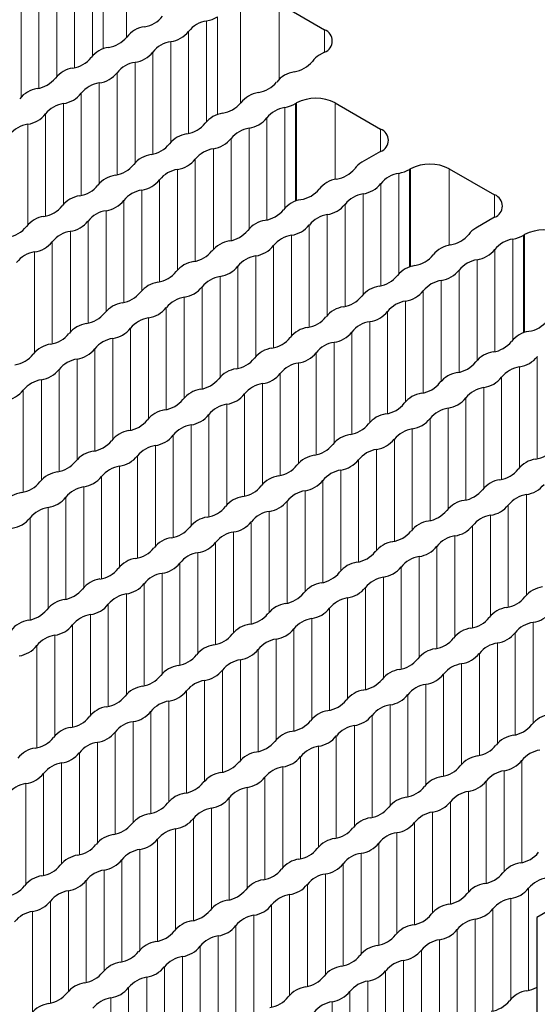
# Paper-space layout 'Blatt2' of a CAD drawing. Header units: millimetres. Extents: x 5 to 418, y 2 to 292.
# Tile 66 of 74: x 273 to 279, y 214 to 226. Entities that reach past the tile are written whole.
import ezdxf

# ---------------------------------------------------------------- set-up
doc = ezdxf.new("R2010")
doc.units = ezdxf.units.MM

psp = doc.layouts.new('Blatt2')

# ---------------------------------------------------------------- linework, layer by layer
at = {"color": 7, "linetype": 'Continuous', "lineweight": 18}
for p, q in [((274.256, 226.537), (274.256, 225.322)), ((273.973, 225.182), (273.973, 226.374)), ((273.842, 225.1), (273.842, 226.325)), ((273.622, 224.954), (273.622, 226.198)), ((273.406, 226.073), (273.406, 224.848)), ((273.186, 225.946), (273.186, 224.702)), ((272.969, 225.821), (272.969, 224.596)), ((275.647, 225.734), (275.647, 224.52)), ((276.118, 225.734), (276.118, 224.814)), ((275.232, 224.297), (275.232, 225.522)), ((275.364, 224.379), (275.364, 225.571)), ((275.012, 224.151), (275.012, 225.395)), ((276.672, 225.414), (276.672, 225.142)), ((274.796, 225.27), (274.796, 224.045)), ((274.576, 225.143), (274.576, 223.899)), ((274.36, 225.019), (274.36, 223.793)), ((274.14, 224.892), (274.14, 223.647)), ((273.924, 224.767), (273.924, 223.542)), ((273.704, 224.64), (273.704, 223.396)), ((273.488, 224.515), (273.488, 223.29)), ((276.187, 224.468), (276.187, 223.242)), ((276.318, 224.516), (276.318, 223.325)), ((276.33, 224.523), (276.33, 223.329)), ((276.802, 224.523), (276.802, 223.591)), ((273.268, 224.388), (273.268, 223.144)), ((275.967, 224.341), (275.967, 223.096)), ((273.052, 224.263), (273.052, 223.038)), ((275.751, 224.216), (275.751, 222.99)), ((277.356, 224.203), (277.356, 223.931)), ((275.531, 224.089), (275.531, 222.845)), ((275.315, 223.964), (275.315, 222.739)), ((275.095, 223.837), (275.095, 222.593)), ((274.879, 223.712), (274.879, 222.487)), ((277.709, 223.714), (277.709, 222.522)), ((277.721, 223.72), (277.721, 222.526)), ((278.192, 223.72), (278.192, 222.788)), ((277.577, 223.665), (277.577, 222.439)), ((274.659, 223.585), (274.659, 222.341)), ((277.358, 223.538), (277.358, 222.294)), ((274.443, 223.461), (274.443, 222.235)), ((277.141, 223.413), (277.141, 222.188)), ((278.746, 223.401), (278.746, 223.128)), ((274.223, 223.334), (274.223, 222.089)), ((276.921, 223.286), (276.921, 222.042)), ((274.007, 223.209), (274.007, 221.984)), ((276.705, 223.161), (276.705, 221.936)), ((273.787, 223.082), (273.787, 221.838)), ((276.485, 223.034), (276.485, 221.79)), ((273.571, 222.957), (273.571, 221.732)), ((276.269, 222.91), (276.269, 221.684)), ((279.1, 222.911), (279.1, 221.719)), ((279.112, 222.918), (279.112, 221.723)), ((273.351, 222.83), (273.351, 221.586)), ((276.049, 222.783), (276.049, 221.538)), ((278.968, 222.862), (278.968, 221.637)), ((273.134, 222.705), (273.134, 221.48)), ((275.833, 222.658), (275.833, 221.432)), ((278.748, 222.735), (278.748, 221.491)), ((275.613, 222.531), (275.613, 221.287)), ((278.532, 222.61), (278.532, 221.385)), ((275.397, 222.406), (275.397, 221.181)), ((278.312, 222.483), (278.312, 221.239)), ((275.177, 222.279), (275.177, 221.035)), ((278.096, 222.359), (278.096, 221.133)), ((274.961, 222.154), (274.961, 220.929)), ((277.876, 222.232), (277.876, 220.987)), ((277.66, 222.107), (277.66, 220.881)), ((274.741, 222.027), (274.741, 220.783)), ((277.44, 221.98), (277.44, 220.736)), ((274.525, 221.903), (274.525, 220.677)), ((277.224, 221.855), (277.224, 220.63)), ((274.305, 221.776), (274.305, 220.531)), ((277.004, 221.728), (277.004, 220.484)), ((274.089, 221.651), (274.089, 220.426)), ((276.788, 221.603), (276.788, 220.378)), ((273.869, 221.524), (273.869, 220.28)), ((276.568, 221.476), (276.568, 220.232)), ((279.267, 221.429), (279.267, 220.184)), ((273.653, 221.399), (273.653, 220.174)), ((276.352, 221.352), (276.352, 220.126)), ((273.433, 221.272), (273.433, 220.028)), ((276.132, 221.225), (276.132, 219.98)), ((279.051, 221.304), (279.051, 220.079)), ((273.217, 221.148), (273.217, 219.922)), ((275.916, 221.1), (275.916, 219.875)), ((278.831, 221.177), (278.831, 219.933)), ((272.997, 221.021), (272.997, 219.776)), ((275.696, 220.973), (275.696, 219.729)), ((278.615, 221.052), (278.615, 219.827)), ((275.48, 220.848), (275.48, 219.623)), ((278.395, 220.925), (278.395, 219.681)), ((275.26, 220.721), (275.26, 219.477)), ((278.178, 220.801), (278.178, 219.575)), ((275.044, 220.596), (275.044, 219.371)), ((277.959, 220.674), (277.959, 219.429)), ((274.824, 220.469), (274.824, 219.225)), ((277.742, 220.549), (277.742, 219.323)), ((277.523, 220.422), (277.523, 219.178)), ((274.608, 220.345), (274.608, 219.119)), ((277.306, 220.297), (277.306, 219.072)), ((274.388, 220.218), (274.388, 218.973)), ((277.086, 220.17), (277.086, 218.926)), ((274.172, 220.093), (274.172, 218.868)), ((276.87, 220.045), (276.87, 218.82)), ((273.952, 219.966), (273.952, 218.722)), ((276.65, 219.918), (276.65, 218.674)), ((273.736, 219.841), (273.736, 218.616)), ((276.434, 219.794), (276.434, 218.568)), ((273.516, 219.714), (273.516, 218.47)), ((276.214, 219.667), (276.214, 218.422)), ((279.133, 219.746), (279.133, 218.521)), ((273.299, 219.59), (273.299, 218.364)), ((275.998, 219.542), (275.998, 218.317)), ((278.913, 219.619), (278.913, 218.375)), ((273.08, 219.463), (273.08, 218.218)), ((275.778, 219.415), (275.778, 218.171)), ((278.697, 219.494), (278.697, 218.269)), ((275.562, 219.29), (275.562, 218.065)), ((278.477, 219.367), (278.477, 218.123)), ((275.342, 219.163), (275.342, 217.919)), ((278.261, 219.243), (278.261, 218.017)), ((275.126, 219.038), (275.126, 217.813)), ((278.041, 219.116), (278.041, 217.871)), ((274.906, 218.912), (274.906, 217.667)), ((277.825, 218.991), (277.825, 217.765)), ((274.69, 218.787), (274.69, 217.561)), ((277.605, 218.864), (277.605, 217.62)), ((277.389, 218.739), (277.389, 217.514)), ((274.47, 218.66), (274.47, 217.415)), ((277.169, 218.612), (277.169, 217.368)), ((274.254, 218.535), (274.254, 217.31)), ((276.953, 218.487), (276.953, 217.262)), ((274.034, 218.408), (274.034, 217.164)), ((276.733, 218.36), (276.733, 217.116)), ((273.818, 218.283), (273.818, 217.058)), ((276.517, 218.236), (276.517, 217.01)), ((279.216, 218.188), (279.216, 216.963)), ((273.598, 218.156), (273.598, 216.912)), ((276.297, 218.109), (276.297, 216.864)), ((273.382, 218.032), (273.382, 216.806)), ((276.081, 217.984), (276.081, 216.759)), ((278.996, 218.061), (278.996, 216.817)), ((273.162, 217.905), (273.162, 216.66)), ((275.861, 217.857), (275.861, 216.613)), ((278.78, 217.936), (278.78, 216.711)), ((275.645, 217.732), (275.645, 216.507)), ((278.56, 217.809), (278.56, 216.565)), ((275.425, 217.605), (275.425, 216.361)), ((278.343, 217.685), (278.343, 216.459)), ((275.209, 217.48), (275.209, 216.255)), ((278.124, 217.558), (278.124, 216.313)), ((274.989, 217.354), (274.989, 216.109)), ((277.907, 217.433), (277.907, 216.207)), ((274.773, 217.229), (274.773, 216.003)), ((277.688, 217.306), (277.688, 216.062)), ((277.471, 217.181), (277.471, 215.956)), ((274.553, 217.102), (274.553, 215.858)), ((277.251, 217.054), (277.251, 215.81)), ((274.337, 216.977), (274.337, 215.752)), ((277.035, 216.929), (277.035, 215.704)), ((274.117, 216.85), (274.117, 215.606)), ((276.815, 216.802), (276.815, 215.558)), ((273.9, 216.725), (273.9, 215.5)), ((276.599, 216.678), (276.599, 215.452)), ((273.681, 216.598), (273.681, 215.354)), ((276.379, 216.551), (276.379, 215.306)), ((273.464, 216.474), (273.464, 215.248)), ((276.163, 216.426), (276.163, 215.201)), ((279.078, 216.503), (279.078, 215.259)), ((273.245, 216.347), (273.245, 215.102)), ((275.943, 216.299), (275.943, 215.055)), ((278.862, 216.378), (278.862, 215.153)), ((273.028, 216.222), (273.028, 214.996)), ((275.727, 216.174), (275.727, 214.949)), ((278.642, 216.251), (278.642, 215.007)), ((275.507, 216.047), (275.507, 214.803)), ((278.426, 216.127), (278.426, 214.901)), ((275.291, 215.922), (275.291, 214.697)), ((278.206, 216), (278.206, 214.755)), ((275.071, 215.796), (275.071, 214.551)), ((277.99, 215.875), (277.99, 214.65)), ((274.855, 215.671), (274.855, 214.445)), ((277.77, 215.748), (277.77, 214.504)), ((274.635, 215.544), (274.635, 214.3)), ((277.554, 215.623), (277.554, 214.398)), ((277.334, 215.496), (277.334, 214.252)), ((274.419, 215.419), (274.419, 214.194)), ((277.118, 215.371), (277.118, 214.146)), ((274.199, 215.292), (274.199, 214.048)), ((276.898, 215.244), (276.898, 214)), ((273.983, 215.167), (273.983, 213.942)), ((276.682, 215.12), (276.682, 213.894)), ((273.763, 215.04), (273.763, 213.796)), ((276.462, 214.993), (276.462, 213.748)), ((279.161, 214.945), (279.161, 213.701)), ((273.547, 214.916), (273.547, 213.69)), ((276.246, 214.868), (276.246, 213.643)), ((273.327, 214.789), (273.327, 213.544)), ((276.026, 214.741), (276.026, 213.497)), ((278.945, 214.82), (278.945, 213.595)), ((273.111, 214.664), (273.111, 213.438)), ((275.81, 214.616), (275.81, 213.391)), ((278.725, 214.693), (278.725, 213.449)), ((275.59, 214.489), (275.59, 213.245)), ((278.508, 214.569), (278.508, 213.343)), ((275.374, 214.365), (275.374, 213.139)), ((278.289, 214.442), (278.289, 213.197)), ((275.154, 214.238), (275.154, 212.993)), ((278.072, 214.317), (278.072, 213.092)), ((274.938, 214.113), (274.938, 212.887)), ((277.853, 214.19), (277.853, 212.946)), ((274.718, 213.986), (274.718, 212.742)), ((277.636, 214.065), (277.636, 212.84)), ((277.416, 213.938), (277.416, 212.694)), ((274.502, 213.861), (274.502, 212.636)), ((277.2, 213.813), (277.2, 212.588)), ((274.282, 213.734), (274.282, 212.49)), ((276.98, 213.686), (276.98, 212.442)), ((274.065, 213.609), (274.065, 212.384)), ((276.764, 213.562), (276.764, 212.336))]:
    psp.add_line(p, q, dxfattribs=at)
at = {"color": 7, "linetype": 'Continuous', "lineweight": 25}
for p, q in [((276.118, 225.734), (276.672, 225.414)), ((276.672, 225.142), (276.607, 225.105)), ((276.318, 224.516), (276.33, 224.523)), ((276.802, 224.523), (277.356, 224.203)), ((277.356, 223.931), (277.126, 223.799)), ((277.709, 223.714), (277.721, 223.72)), ((278.192, 223.72), (278.746, 223.401)), ((278.746, 223.128), (278.516, 222.996)), ((279.1, 222.911), (279.112, 222.918)), ((279.73, 214.86), (279.259, 214.588)), ((279.259, 214.588), (279.259, 72.782))]:
    psp.add_line(p, q, dxfattribs=at)
for centre, radius, start, end in [((274.423, 225.799), 0.35, 278.5483, 321.4463), ((275.286, 225.176), 0.35, 98.7581, 141.2365), ((275.142, 225.969), 0.456, 281.4594, 299.1864), ((274.524, 225.121), 0.335, 98.4103, 142.1667), ((274.747, 225.605), 0.338, 278.3389, 321.6557), ((276.62, 225.278), 0.146, 290.7834, 69.2166), ((273.985, 225.551), 0.354, 278.5269, 320.6963), ((274.85, 224.924), 0.35, 98.7581, 141.2365), ((274.089, 224.866), 0.338, 98.7655, 141.2291), ((273.55, 225.295), 0.35, 278.3462, 321.6484), ((274.311, 225.353), 0.338, 278.3389, 321.6557), ((276.724, 224.89), 0.244, 118.5104, 145.1994), ((273.653, 224.614), 0.338, 98.7655, 141.2291), ((274.413, 224.672), 0.35, 98.7581, 141.2365), ((276.249, 225.248), 0.35, 278.5543, 321.4404), ((273.114, 225.044), 0.35, 278.3462, 321.6484), ((273.875, 225.101), 0.338, 278.3389, 321.6557), ((276.352, 224.567), 0.338, 98.5483, 141.4463), ((273.217, 224.363), 0.338, 98.7655, 141.2291), ((273.977, 224.421), 0.35, 98.7581, 141.2365), ((275.813, 224.996), 0.35, 278.5483, 321.4463), ((273.439, 224.85), 0.338, 278.3389, 321.6557), ((275.914, 224.318), 0.335, 98.4103, 142.1667), ((276.566, 224.068), 0.512, 62.6097, 117.3903), ((273.541, 224.169), 0.35, 98.7581, 141.2365), ((275.375, 224.748), 0.354, 278.5269, 320.6963), ((276.24, 224.121), 0.35, 98.7581, 141.2365), ((276.096, 224.914), 0.456, 281.4594, 299.1864), ((273.003, 224.598), 0.338, 278.3389, 321.6557), ((275.479, 224.063), 0.338, 98.7655, 141.2291), ((275.702, 224.55), 0.338, 278.3389, 321.6557), ((273.105, 223.917), 0.35, 98.7581, 141.2365), ((274.941, 224.493), 0.35, 278.3462, 321.6484), ((275.804, 223.869), 0.35, 98.7581, 141.2365), ((277.304, 224.067), 0.146, 290.7834, 69.2166), ((275.043, 223.812), 0.338, 98.7655, 141.2291), ((275.266, 224.299), 0.338, 278.3389, 321.6557), ((274.505, 224.241), 0.35, 278.3462, 321.6484), ((275.368, 223.618), 0.35, 98.7581, 141.2365), ((274.607, 223.56), 0.338, 98.7655, 141.2291), ((274.83, 224.047), 0.338, 278.3389, 321.6557), ((274.069, 223.989), 0.35, 278.3462, 321.6484), ((274.932, 223.366), 0.35, 98.7581, 141.2365), ((276.766, 223.945), 0.354, 278.5269, 320.6963), ((277.241, 223.586), 0.242, 118.4182, 146.0259), ((277.487, 224.111), 0.456, 281.4594, 299.1864), ((277.957, 223.265), 0.512, 62.6097, 117.3903), ((274.171, 223.308), 0.338, 98.7655, 141.2291), ((276.87, 223.261), 0.338, 98.7655, 141.2291), ((277.631, 223.318), 0.35, 98.7581, 141.2365), ((273.633, 223.737), 0.35, 278.3462, 321.6484), ((274.394, 223.795), 0.338, 278.3389, 321.6557), ((276.332, 223.69), 0.35, 278.3462, 321.6484), ((277.092, 223.748), 0.338, 278.3389, 321.6557), ((273.735, 223.056), 0.338, 98.7655, 141.2291), ((274.496, 223.114), 0.35, 98.7581, 141.2365), ((277.195, 223.067), 0.35, 98.7581, 141.2365), ((278.695, 223.265), 0.146, 290.7834, 69.2166), ((273.197, 223.486), 0.35, 278.3462, 321.6484), ((273.958, 223.543), 0.338, 278.3389, 321.6557), ((276.434, 223.009), 0.338, 98.7655, 141.2291), ((276.656, 223.496), 0.338, 278.3389, 321.6557), ((273.299, 222.805), 0.338, 98.7655, 141.2291), ((274.06, 222.863), 0.35, 98.7581, 141.2365), ((275.896, 223.438), 0.35, 278.3462, 321.6484), ((276.759, 222.815), 0.35, 98.7581, 141.2365), ((272.761, 223.234), 0.35, 278.3462, 321.6484), ((273.521, 223.292), 0.338, 278.3389, 321.6557), ((275.998, 222.757), 0.338, 98.7655, 141.2291), ((276.22, 223.244), 0.338, 278.3389, 321.6557), ((278.631, 222.783), 0.242, 118.4182, 146.0259), ((273.624, 222.611), 0.35, 98.7581, 141.2365), ((275.46, 223.186), 0.35, 278.3462, 321.6484), ((276.323, 222.563), 0.35, 98.7581, 141.2365), ((278.157, 223.143), 0.354, 278.5269, 320.6963), ((278.878, 223.309), 0.456, 281.4594, 299.1864), ((279.347, 222.463), 0.512, 62.6097, 117.3903), ((273.085, 223.04), 0.338, 278.3389, 321.6557), ((275.562, 222.505), 0.338, 98.7655, 141.2291), ((275.784, 222.992), 0.338, 278.3389, 321.6557), ((278.261, 222.458), 0.338, 98.7655, 141.2291), ((279.021, 222.516), 0.35, 98.7581, 141.2365), ((273.188, 222.359), 0.35, 98.7581, 141.2365), ((275.024, 222.935), 0.35, 278.3462, 321.6484), ((275.887, 222.311), 0.35, 98.7581, 141.2365), ((277.722, 222.887), 0.35, 278.3462, 321.6484), ((278.483, 222.945), 0.338, 278.3389, 321.6557), ((275.126, 222.254), 0.338, 98.7655, 141.2291), ((275.348, 222.741), 0.338, 278.3389, 321.6557), ((277.825, 222.206), 0.338, 98.7655, 141.2291), ((278.585, 222.264), 0.35, 98.7581, 141.2365), ((274.587, 222.683), 0.35, 278.3462, 321.6484), ((275.451, 222.06), 0.35, 98.7581, 141.2365), ((277.286, 222.635), 0.35, 278.3462, 321.6484), ((278.047, 222.693), 0.338, 278.3389, 321.6557), ((274.69, 222.002), 0.338, 98.7655, 141.2291), ((274.912, 222.489), 0.338, 278.3389, 321.6557), ((277.389, 221.954), 0.338, 98.7655, 141.2291), ((278.149, 222.012), 0.35, 98.7581, 141.2365), ((274.151, 222.431), 0.35, 278.3462, 321.6484), ((275.015, 221.808), 0.35, 98.7581, 141.2365), ((276.85, 222.384), 0.35, 278.3462, 321.6484), ((277.611, 222.441), 0.338, 278.3389, 321.6557), ((274.254, 221.75), 0.338, 98.7655, 141.2291), ((276.953, 221.703), 0.338, 98.7655, 141.2291), ((277.713, 221.76), 0.35, 98.7581, 141.2365), ((273.715, 222.179), 0.35, 278.3462, 321.6484), ((274.476, 222.237), 0.338, 278.3389, 321.6557), ((276.414, 222.132), 0.35, 278.3462, 321.6484), ((277.175, 222.19), 0.338, 278.3389, 321.6557), ((273.818, 221.498), 0.338, 98.7655, 141.2291), ((274.578, 221.556), 0.35, 98.7581, 141.2365), ((277.277, 221.509), 0.35, 98.7581, 141.2365), ((279.113, 222.084), 0.35, 278.3462, 321.6484), ((273.279, 221.928), 0.35, 278.3462, 321.6484), ((274.04, 221.985), 0.338, 278.3389, 321.6557), ((276.517, 221.451), 0.338, 98.7655, 141.2291), ((276.739, 221.938), 0.338, 278.3389, 321.6557), ((279.215, 221.403), 0.338, 98.7655, 141.2291), ((273.382, 221.247), 0.338, 98.7655, 141.2291), ((274.142, 221.305), 0.35, 98.7581, 141.2365), ((275.978, 221.88), 0.35, 278.3462, 321.6484), ((276.841, 221.257), 0.35, 98.7581, 141.2365), ((278.677, 221.832), 0.35, 278.3462, 321.6484), ((272.843, 221.676), 0.35, 278.3462, 321.6484), ((273.604, 221.734), 0.338, 278.3389, 321.6557), ((276.081, 221.199), 0.338, 98.7655, 141.2291), ((276.303, 221.686), 0.338, 278.3389, 321.6557), ((278.779, 221.152), 0.338, 98.7655, 141.2291), ((279.002, 221.639), 0.338, 278.3389, 321.6557), ((273.706, 221.053), 0.35, 98.7581, 141.2365), ((275.542, 221.628), 0.35, 278.3462, 321.6484), ((276.405, 221.005), 0.35, 98.7581, 141.2365), ((278.241, 221.581), 0.35, 278.3462, 321.6484), ((273.168, 221.482), 0.338, 278.3389, 321.6557), ((275.644, 220.947), 0.338, 98.7655, 141.2291), ((275.867, 221.434), 0.338, 278.3389, 321.6557), ((278.343, 220.9), 0.338, 98.7655, 141.2291), ((279.104, 220.958), 0.35, 98.7581, 141.2365), ((273.27, 220.801), 0.35, 98.7581, 141.2365), ((275.106, 221.377), 0.35, 278.3462, 321.6484), ((275.969, 220.754), 0.35, 98.7581, 141.2365), ((277.805, 221.329), 0.35, 278.3462, 321.6484), ((278.566, 221.387), 0.338, 278.3389, 321.6557), ((272.732, 221.23), 0.338, 278.3389, 321.6557), ((275.208, 220.696), 0.338, 98.7655, 141.2291), ((275.431, 221.183), 0.338, 278.3389, 321.6557), ((277.907, 220.648), 0.338, 98.7655, 141.2291), ((278.668, 220.706), 0.35, 98.7581, 141.2365), ((274.67, 221.125), 0.35, 278.3462, 321.6484), ((275.533, 220.502), 0.35, 98.7581, 141.2365), ((277.369, 221.077), 0.35, 278.3462, 321.6484), ((278.129, 221.135), 0.338, 278.3389, 321.6557), ((274.772, 220.444), 0.338, 98.7655, 141.2291), ((274.995, 220.931), 0.338, 278.3389, 321.6557), ((277.471, 220.396), 0.338, 98.7655, 141.2291), ((278.232, 220.454), 0.35, 98.7581, 141.2365), ((274.234, 220.873), 0.35, 278.3462, 321.6484), ((275.097, 220.25), 0.35, 98.7581, 141.2365), ((276.933, 220.826), 0.35, 278.3462, 321.6484), ((277.693, 220.883), 0.338, 278.3389, 321.6557), ((274.336, 220.192), 0.338, 98.7655, 141.2291), ((274.559, 220.679), 0.338, 278.3389, 321.6557), ((277.035, 220.145), 0.338, 98.7655, 141.2291), ((277.796, 220.202), 0.35, 98.7581, 141.2365), ((273.798, 220.621), 0.35, 278.3462, 321.6484), ((276.497, 220.574), 0.35, 278.3462, 321.6484), ((277.257, 220.632), 0.338, 278.3389, 321.6557), ((273.9, 219.941), 0.338, 98.7655, 141.2291), ((274.661, 219.998), 0.35, 98.7581, 141.2365), ((276.599, 219.893), 0.338, 98.7655, 141.2291), ((277.36, 219.951), 0.35, 98.7581, 141.2365), ((279.195, 220.526), 0.35, 278.3462, 321.6484), ((273.362, 220.37), 0.35, 278.3462, 321.6484), ((274.123, 220.428), 0.338, 278.3389, 321.6557), ((276.821, 220.38), 0.338, 278.3389, 321.6557), ((279.298, 219.845), 0.338, 98.7655, 141.2291), ((273.464, 219.689), 0.338, 98.7655, 141.2291), ((274.225, 219.747), 0.35, 98.7581, 141.2365), ((276.061, 220.322), 0.35, 278.3462, 321.6484), ((276.924, 219.699), 0.35, 98.7581, 141.2365), ((278.759, 220.274), 0.35, 278.3462, 321.6484), ((272.926, 220.118), 0.35, 278.3462, 321.6484), ((273.686, 220.176), 0.338, 278.3389, 321.6557), ((276.163, 219.641), 0.338, 98.7655, 141.2291), ((276.385, 220.128), 0.338, 278.3389, 321.6557), ((278.862, 219.594), 0.338, 98.7655, 141.2291), ((279.084, 220.081), 0.338, 278.3389, 321.6557), ((273.028, 219.437), 0.338, 98.7655, 141.2291), ((273.789, 219.495), 0.35, 98.7581, 141.2365), ((275.625, 220.07), 0.35, 278.3462, 321.6484), ((276.488, 219.447), 0.35, 98.7581, 141.2365), ((278.323, 220.023), 0.35, 278.3462, 321.6484), ((273.25, 219.924), 0.338, 278.3389, 321.6557), ((275.727, 219.389), 0.338, 98.7655, 141.2291), ((275.949, 219.876), 0.338, 278.3389, 321.6557), ((278.426, 219.342), 0.338, 98.7655, 141.2291), ((279.186, 219.4), 0.35, 98.7581, 141.2365), ((273.353, 219.243), 0.35, 98.7581, 141.2365), ((275.189, 219.819), 0.35, 278.3462, 321.6484), ((276.052, 219.196), 0.35, 98.7581, 141.2365), ((277.887, 219.771), 0.35, 278.3462, 321.6484), ((278.648, 219.829), 0.338, 278.3389, 321.6557), ((272.814, 219.672), 0.338, 278.3389, 321.6557), ((275.291, 219.138), 0.338, 98.7655, 141.2291), ((275.513, 219.625), 0.338, 278.3389, 321.6557), ((277.99, 219.09), 0.338, 98.7655, 141.2291), ((278.75, 219.148), 0.35, 98.7581, 141.2365), ((274.752, 219.567), 0.35, 278.3462, 321.6484), ((275.616, 218.944), 0.35, 98.7581, 141.2365), ((277.451, 219.519), 0.35, 278.3462, 321.6484), ((278.212, 219.577), 0.338, 278.3389, 321.6557), ((274.855, 218.886), 0.338, 98.7655, 141.2291), ((275.077, 219.373), 0.338, 278.3389, 321.6557), ((277.554, 218.838), 0.338, 98.7655, 141.2291), ((278.314, 218.896), 0.35, 98.7581, 141.2365), ((274.316, 219.315), 0.35, 278.3462, 321.6484), ((275.18, 218.692), 0.35, 98.7581, 141.2365), ((277.015, 219.268), 0.35, 278.3462, 321.6484), ((277.776, 219.325), 0.338, 278.3389, 321.6557), ((274.419, 218.634), 0.338, 98.7655, 141.2291), ((274.641, 219.121), 0.338, 278.3389, 321.6557), ((277.118, 218.587), 0.338, 98.7655, 141.2291), ((277.878, 218.644), 0.35, 98.7581, 141.2365), ((273.88, 219.063), 0.35, 278.3462, 321.6484), ((274.743, 218.44), 0.35, 98.7581, 141.2365), ((276.579, 219.016), 0.35, 278.3462, 321.6484), ((277.34, 219.074), 0.338, 278.3389, 321.6557), ((273.983, 218.383), 0.338, 98.7655, 141.2291), ((276.682, 218.335), 0.338, 98.7655, 141.2291), ((277.442, 218.393), 0.35, 98.7581, 141.2365), ((273.444, 218.812), 0.35, 278.3462, 321.6484), ((274.205, 218.87), 0.338, 278.3389, 321.6557), ((276.143, 218.764), 0.35, 278.3462, 321.6484), ((276.904, 218.822), 0.338, 278.3389, 321.6557), ((279.38, 218.287), 0.338, 98.7655, 141.2291), ((273.547, 218.131), 0.338, 98.7655, 141.2291), ((274.307, 218.189), 0.35, 98.7581, 141.2365), ((277.006, 218.141), 0.35, 98.7581, 141.2365), ((278.842, 218.716), 0.35, 278.3462, 321.6484), ((273.008, 218.56), 0.35, 278.3462, 321.6484), ((273.769, 218.618), 0.338, 278.3389, 321.6557), ((276.246, 218.083), 0.338, 98.7655, 141.2291), ((276.468, 218.57), 0.338, 278.3389, 321.6557), ((278.944, 218.036), 0.338, 98.7655, 141.2291), ((279.167, 218.523), 0.338, 278.3389, 321.6557), ((273.111, 217.879), 0.338, 98.7655, 141.2291), ((273.871, 217.937), 0.35, 98.7581, 141.2365), ((275.707, 218.512), 0.35, 278.3462, 321.6484), ((276.57, 217.889), 0.35, 98.7581, 141.2365), ((278.406, 218.465), 0.35, 278.3462, 321.6484), ((279.269, 217.842), 0.35, 98.7581, 141.2365), ((273.333, 218.366), 0.338, 278.3389, 321.6557), ((275.809, 217.831), 0.338, 98.7655, 141.2291), ((276.032, 218.318), 0.338, 278.3389, 321.6557), ((278.508, 217.784), 0.338, 98.7655, 141.2291), ((273.435, 217.685), 0.35, 98.7581, 141.2365), ((275.271, 218.261), 0.35, 278.3462, 321.6484), ((276.134, 217.638), 0.35, 98.7581, 141.2365), ((277.97, 218.213), 0.35, 278.3462, 321.6484), ((278.73, 218.271), 0.338, 278.3389, 321.6557), ((272.897, 218.114), 0.338, 278.3389, 321.6557), ((275.373, 217.58), 0.338, 98.7655, 141.2291), ((275.596, 218.067), 0.338, 278.3389, 321.6557), ((278.072, 217.532), 0.338, 98.7655, 141.2291), ((278.833, 217.59), 0.35, 98.7581, 141.2365), ((274.835, 218.009), 0.35, 278.3462, 321.6484), ((275.698, 217.386), 0.35, 98.7581, 141.2365), ((277.534, 217.961), 0.35, 278.3462, 321.6484), ((278.294, 218.019), 0.338, 278.3389, 321.6557), ((274.937, 217.328), 0.338, 98.7655, 141.2291), ((275.16, 217.815), 0.338, 278.3389, 321.6557), ((277.636, 217.28), 0.338, 98.7655, 141.2291), ((278.397, 217.338), 0.35, 98.7581, 141.2365), ((274.399, 217.757), 0.35, 278.3462, 321.6484), ((275.262, 217.134), 0.35, 98.7581, 141.2365), ((277.098, 217.71), 0.35, 278.3462, 321.6484), ((277.858, 217.767), 0.338, 278.3389, 321.6557), ((274.501, 217.076), 0.338, 98.7655, 141.2291), ((274.724, 217.563), 0.338, 278.3389, 321.6557), ((277.2, 217.029), 0.338, 98.7655, 141.2291), ((277.961, 217.086), 0.35, 98.7581, 141.2365), ((273.963, 217.505), 0.35, 278.3462, 321.6484), ((274.826, 216.882), 0.35, 98.7581, 141.2365), ((276.662, 217.458), 0.35, 278.3462, 321.6484), ((277.422, 217.516), 0.338, 278.3389, 321.6557), ((274.065, 216.825), 0.338, 98.7655, 141.2291), ((276.764, 216.777), 0.338, 98.7655, 141.2291), ((277.525, 216.835), 0.35, 98.7581, 141.2365), ((273.527, 217.254), 0.35, 278.3462, 321.6484), ((274.288, 217.312), 0.338, 278.3389, 321.6557), ((276.226, 217.206), 0.35, 278.3462, 321.6484), ((276.986, 217.264), 0.338, 278.3389, 321.6557), ((279.463, 216.729), 0.338, 98.7655, 141.2291), ((273.629, 216.573), 0.338, 98.7655, 141.2291), ((274.39, 216.631), 0.35, 98.7581, 141.2365), ((277.089, 216.583), 0.35, 98.7581, 141.2365), ((278.924, 217.158), 0.35, 278.3462, 321.6484), ((273.091, 217.002), 0.35, 278.3462, 321.6484), ((273.851, 217.06), 0.338, 278.3389, 321.6557), ((276.328, 216.525), 0.338, 98.7655, 141.2291), ((276.55, 217.012), 0.338, 278.3389, 321.6557), ((279.027, 216.478), 0.338, 98.7655, 141.2291), ((273.193, 216.321), 0.338, 98.7655, 141.2291), ((273.954, 216.379), 0.35, 98.7581, 141.2365), ((275.79, 216.954), 0.35, 278.3462, 321.6484), ((276.653, 216.331), 0.35, 98.7581, 141.2365), ((278.488, 216.907), 0.35, 278.3462, 321.6484), ((279.351, 216.284), 0.35, 98.7581, 141.2365), ((273.415, 216.808), 0.338, 278.3389, 321.6557), ((275.892, 216.273), 0.338, 98.7655, 141.2291), ((276.114, 216.76), 0.338, 278.3389, 321.6557), ((278.591, 216.226), 0.338, 98.7655, 141.2291), ((273.518, 216.127), 0.35, 98.7581, 141.2365), ((275.354, 216.703), 0.35, 278.3462, 321.6484), ((276.217, 216.08), 0.35, 98.7581, 141.2365), ((278.052, 216.655), 0.35, 278.3462, 321.6484), ((278.813, 216.713), 0.338, 278.3389, 321.6557), ((272.979, 216.556), 0.338, 278.3389, 321.6557), ((275.456, 216.022), 0.338, 98.7655, 141.2291), ((275.678, 216.509), 0.338, 278.3389, 321.6557), ((278.155, 215.974), 0.338, 98.7655, 141.2291), ((278.915, 216.032), 0.35, 98.7581, 141.2365), ((273.082, 215.875), 0.35, 98.7581, 141.2365), ((274.917, 216.451), 0.35, 278.3462, 321.6484), ((275.781, 215.828), 0.35, 98.7581, 141.2365), ((277.616, 216.403), 0.35, 278.3462, 321.6484), ((278.377, 216.461), 0.338, 278.3389, 321.6557), ((275.02, 215.77), 0.338, 98.7655, 141.2291), ((275.242, 216.257), 0.338, 278.3389, 321.6557), ((277.719, 215.722), 0.338, 98.7655, 141.2291), ((278.479, 215.78), 0.35, 98.7581, 141.2365), ((274.481, 216.199), 0.35, 278.3462, 321.6484), ((275.345, 215.576), 0.35, 98.7581, 141.2365), ((277.18, 216.152), 0.35, 278.3462, 321.6484), ((277.941, 216.209), 0.338, 278.3389, 321.6557), ((274.584, 215.518), 0.338, 98.7655, 141.2291), ((274.806, 216.005), 0.338, 278.3389, 321.6557), ((277.283, 215.471), 0.338, 98.7655, 141.2291), ((278.043, 215.528), 0.35, 98.7581, 141.2365), ((274.045, 215.947), 0.35, 278.3462, 321.6484), ((274.908, 215.324), 0.35, 98.7581, 141.2365), ((276.744, 215.9), 0.35, 278.3462, 321.6484), ((277.505, 215.958), 0.338, 278.3389, 321.6557), ((274.148, 215.267), 0.338, 98.7655, 141.2291), ((274.37, 215.754), 0.338, 278.3389, 321.6557), ((276.847, 215.219), 0.338, 98.7655, 141.2291), ((277.607, 215.277), 0.35, 98.7581, 141.2365), ((273.609, 215.696), 0.35, 278.3462, 321.6484), ((276.308, 215.648), 0.35, 278.3462, 321.6484), ((277.069, 215.706), 0.338, 278.3389, 321.6557), ((273.712, 215.015), 0.338, 98.7655, 141.2291), ((274.472, 215.073), 0.35, 98.7581, 141.2365), ((277.171, 215.025), 0.35, 98.7581, 141.2365), ((279.007, 215.601), 0.35, 278.3462, 321.6484), ((273.173, 215.444), 0.35, 278.3462, 321.6484), ((273.934, 215.502), 0.338, 278.3389, 321.6557), ((276.411, 214.967), 0.338, 98.7655, 141.2291), ((276.633, 215.454), 0.338, 278.3389, 321.6557), ((279.109, 214.92), 0.338, 98.7655, 141.2291), ((273.276, 214.763), 0.338, 98.7655, 141.2291), ((274.036, 214.821), 0.35, 98.7581, 141.2365), ((275.872, 215.396), 0.35, 278.3462, 321.6484), ((276.735, 214.773), 0.35, 98.7581, 141.2365), ((278.571, 215.349), 0.35, 278.3462, 321.6484), ((279.434, 214.726), 0.35, 98.7581, 141.2365), ((272.737, 215.192), 0.35, 278.3462, 321.6484), ((273.498, 215.25), 0.338, 278.3389, 321.6557), ((275.974, 214.715), 0.338, 98.7655, 141.2291), ((276.197, 215.203), 0.338, 278.3389, 321.6557), ((278.673, 214.668), 0.338, 98.7655, 141.2291), ((278.895, 215.155), 0.338, 278.3389, 321.6557), ((273.6, 214.569), 0.35, 98.7581, 141.2365), ((275.436, 215.145), 0.35, 278.3462, 321.6484), ((276.299, 214.522), 0.35, 98.7581, 141.2365), ((278.135, 215.097), 0.35, 278.3462, 321.6484), ((273.062, 214.998), 0.338, 278.3389, 321.6557), ((275.538, 214.464), 0.338, 98.7655, 141.2291), ((275.761, 214.951), 0.338, 278.3389, 321.6557), ((278.237, 214.416), 0.338, 98.7655, 141.2291), ((278.998, 214.474), 0.35, 98.7581, 141.2365), ((273.164, 214.317), 0.35, 98.7581, 141.2365), ((275, 214.893), 0.35, 278.3462, 321.6484), ((275.863, 214.27), 0.35, 98.7581, 141.2365), ((277.699, 214.845), 0.35, 278.3462, 321.6484), ((278.459, 214.903), 0.338, 278.3389, 321.6557), ((275.102, 214.212), 0.338, 98.7655, 141.2291), ((275.325, 214.699), 0.338, 278.3389, 321.6557), ((277.801, 214.164), 0.338, 98.7655, 141.2291), ((278.562, 214.222), 0.35, 98.7581, 141.2365), ((274.564, 214.641), 0.35, 278.3462, 321.6484), ((275.427, 214.018), 0.35, 98.7581, 141.2365), ((277.263, 214.594), 0.35, 278.3462, 321.6484), ((278.023, 214.651), 0.338, 278.3389, 321.6557), ((274.666, 213.96), 0.338, 98.7655, 141.2291), ((274.889, 214.447), 0.338, 278.3389, 321.6557), ((277.365, 213.913), 0.338, 98.7655, 141.2291), ((278.126, 213.971), 0.35, 98.7581, 141.2365), ((274.128, 214.39), 0.35, 278.3462, 321.6484), ((274.991, 213.766), 0.35, 98.7581, 141.2365), ((276.827, 214.342), 0.35, 278.3462, 321.6484), ((277.587, 214.4), 0.338, 278.3389, 321.6557), ((274.23, 213.709), 0.338, 98.7655, 141.2291), ((274.452, 214.196), 0.338, 278.3389, 321.6557), ((276.929, 213.661), 0.338, 98.7655, 141.2291), ((277.69, 213.719), 0.35, 98.7581, 141.2365), ((273.692, 214.138), 0.35, 278.3462, 321.6484), ((276.391, 214.09), 0.35, 278.3462, 321.6484), ((277.151, 214.148), 0.338, 278.3389, 321.6557), ((273.794, 213.457), 0.338, 98.7655, 141.2291), ((274.555, 213.515), 0.35, 98.7581, 141.2365), ((276.493, 213.409), 0.338, 98.7655, 141.2291), ((277.254, 213.467), 0.35, 98.7581, 141.2365), ((273.256, 213.886), 0.35, 278.3462, 321.6484), ((274.016, 213.944), 0.338, 278.3389, 321.6557), ((276.715, 213.896), 0.338, 278.3389, 321.6557), ((279.192, 213.362), 0.338, 98.7655, 141.2291), ((279.043, 214.17), 0.484, 281.5816, 296.4795), ((273.358, 213.205), 0.338, 98.7655, 141.2291), ((274.119, 213.263), 0.35, 98.7581, 141.2365), ((275.955, 213.838), 0.35, 278.3462, 321.6484), ((276.818, 213.215), 0.35, 98.7581, 141.2365), ((278.653, 213.791), 0.35, 278.3462, 321.6484)]:
    psp.add_arc(centre, radius, start, end, dxfattribs=at)

doc.saveas('drawing.dxf')
